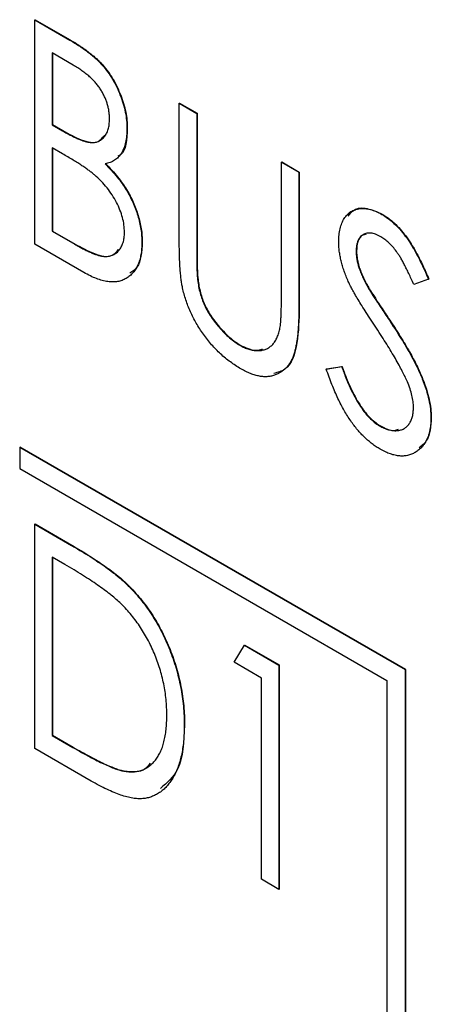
# Model space of a CAD drawing. Header units: millimetres. Extents: x 0 to 420, y 0 to 297.
# Tile 37 of 57: x 333.45 to 335.43, y 222.75 to 227.49. Entities that reach past the tile are written whole.
import ezdxf

# ---------------------------------------------------------------- set-up
doc = ezdxf.new("R2010")
doc.units = ezdxf.units.MM

msp = doc.modelspace()

# ---------------------------------------------------------------- linework, layer by layer
at = {"color": 7, "linetype": 'Continuous', "lineweight": 25}
for p, q in [((333.5261, 227.4912), (333.5279, 227.4923)), ((333.5261, 227.4912), (333.695, 227.3938)), ((333.5261, 226.411), (333.5261, 227.4912)), ((333.5279, 227.4923), (333.6967, 227.3948)), ((333.695, 227.3938), (333.6967, 227.3948)), ((333.7109, 227.2738), (333.6101, 227.332)), ((333.6101, 227.332), (333.6101, 226.9858)), ((333.6119, 227.331), (333.6119, 226.9868)), ((334.2217, 227.0897), (334.2235, 227.0907)), ((334.2217, 227.0897), (334.3057, 227.0412)), ((334.2217, 226.4373), (334.2217, 227.0897)), ((334.2235, 227.0907), (334.3074, 227.0422)), ((334.3057, 227.0412), (334.3074, 227.0422)), ((334.3057, 227.0412), (334.3057, 226.394)), ((334.3074, 227.0422), (334.3074, 226.395)), ((333.6101, 226.9858), (333.6119, 226.9868)), ((333.6101, 226.9858), (333.6599, 226.957)), ((333.6119, 226.9868), (333.6617, 226.958)), ((333.6599, 226.957), (333.6617, 226.958)), ((333.9699, 226.9674), (333.9716, 226.9684)), ((333.6594, 226.8465), (333.6101, 226.875)), ((333.6101, 226.875), (333.6101, 226.4734)), ((333.6119, 226.874), (333.6119, 226.4744)), ((334.7134, 226.8058), (334.7152, 226.8069)), ((334.7134, 226.1586), (334.7134, 226.8058)), ((334.7134, 226.8058), (334.7974, 226.7574)), ((334.7152, 226.8069), (334.7992, 226.7584)), ((334.7974, 226.7574), (334.7992, 226.7584)), ((334.7974, 226.7574), (334.7974, 226.105)), ((334.7992, 226.7584), (334.7992, 226.106)), ((335.1967, 226.5545), (335.1985, 226.5556)), ((333.6101, 226.4734), (333.6119, 226.4744)), ((333.6101, 226.4734), (333.7184, 226.4108)), ((333.6119, 226.4744), (333.7202, 226.4118)), ((334.0418, 226.4199), (334.0436, 226.421)), ((333.7626, 226.2745), (333.5261, 226.411)), ((333.7184, 226.4108), (333.7202, 226.4118)), ((334.3057, 226.394), (334.3074, 226.395)), ((335.0732, 226.3783), (335.075, 226.3793)), ((334.3092, 226.2483), (334.311, 226.2493)), ((335.421, 226.2422), (335.35, 226.2168)), ((335.421, 226.2422), (335.4228, 226.2432)), ((335.1276, 226.2073), (335.1293, 226.2084)), ((334.7974, 226.105), (334.7992, 226.106)), ((335.2385, 226.0358), (335.2403, 226.0368)), ((334.5137, 225.924), (334.5154, 225.925)), ((334.9293, 225.8094), (335.0033, 225.8214)), ((334.9293, 225.8094), (334.9311, 225.8104)), ((334.9311, 225.8104), (335.0051, 225.8224)), ((335.0033, 225.8214), (335.0051, 225.8224)), ((335.433, 225.5749), (335.4348, 225.5759)), ((335.186, 225.5359), (335.1878, 225.5369)), ((333.4537, 225.4322), (333.4555, 225.4332)), ((335.3099, 224.3606), (333.4537, 225.4322)), ((333.4537, 225.4322), (333.4537, 225.3301)), ((335.3116, 224.3616), (333.4555, 225.4332)), ((333.4537, 225.3301), (335.2215, 224.3096)), ((333.5261, 225.062), (333.5279, 225.0631)), ((333.5261, 223.9818), (333.5261, 225.062)), ((333.5261, 225.062), (333.7032, 224.9598)), ((333.5279, 225.0631), (333.705, 224.9608)), ((333.7032, 224.9598), (333.705, 224.9608)), ((333.6706, 224.8678), (333.6101, 224.9028)), ((333.6101, 224.9028), (333.6101, 224.0441)), ((333.6119, 224.9018), (333.6119, 224.0452)), ((333.9815, 224.7602), (333.9833, 224.7612)), ((334.4856, 224.3974), (334.5358, 224.4792)), ((334.5358, 224.4792), (334.5376, 224.4802)), ((334.5358, 224.4792), (334.7014, 224.3835)), ((334.5376, 224.4802), (334.7032, 224.3846)), ((334.6175, 224.3212), (334.4856, 224.3974)), ((334.7014, 224.3835), (334.7032, 224.3846)), ((334.7014, 224.3835), (334.7014, 223.3033)), ((334.7032, 224.3846), (334.7032, 223.3043)), ((335.3099, 224.3606), (335.3116, 224.3616)), ((335.3099, 217.7875), (335.3099, 224.3606)), ((335.3116, 217.7885), (335.3116, 224.3616)), ((334.6175, 223.3518), (334.6175, 224.3212)), ((335.2215, 224.3096), (335.2215, 217.9406)), ((334.2457, 224.0929), (334.2475, 224.0939)), ((333.6101, 224.0441), (333.6119, 224.0452)), ((333.6101, 224.0441), (333.7088, 223.9871)), ((333.6119, 224.0452), (333.7106, 223.9882)), ((333.7979, 223.825), (333.5261, 223.9818)), ((333.7088, 223.9871), (333.7106, 223.9882)), ((333.9549, 223.8726), (333.9567, 223.8736)), ((334.7014, 223.3033), (334.6175, 223.3518)), ((334.7014, 223.3033), (334.7032, 223.3043))]:
    msp.add_line(p, q, dxfattribs=at)
for points, knots in [([(333.695, 227.3938), (333.7032, 227.389), (333.7192, 227.3796), (333.7425, 227.3645), (333.7644, 227.3497), (333.7848, 227.3344), (333.8036, 227.3193), (333.821, 227.304), (333.837, 227.2886), (333.8561, 227.2678), (333.8778, 227.2405), (333.9013, 227.2053), (333.9215, 227.1674), (333.9388, 227.1275), (333.9524, 227.0869), (333.9629, 227.0461), (333.9686, 227.006), (333.9695, 226.9804), (333.9699, 226.9674)], [0, 0, 0, 0, 0.060411, 0.117245, 0.171021, 0.220982, 0.268098, 0.311607, 0.352705, 0.391223, 0.464448, 0.5367, 0.610578, 0.686475, 0.763836, 0.840678, 0.919304, 1, 1, 1, 1]), ([(333.6967, 227.3948), (333.705, 227.39), (333.721, 227.3806), (333.7443, 227.3655), (333.7662, 227.3507), (333.7865, 227.3354), (333.8054, 227.3203), (333.8228, 227.3051), (333.8387, 227.2897), (333.8578, 227.2689), (333.8795, 227.2415), (333.9031, 227.2063), (333.9233, 227.1684), (333.9405, 227.1286), (333.9542, 227.0879), (333.9646, 227.0471), (333.9704, 227.007), (333.9712, 226.9814), (333.9716, 226.9684)], [0, 0, 0, 0, 0.060411, 0.117245, 0.171021, 0.220982, 0.268098, 0.311607, 0.352705, 0.391223, 0.464448, 0.5367, 0.610578, 0.686475, 0.763836, 0.840678, 0.919304, 1, 1, 1, 1]), ([(333.8859, 227.0139), (333.8859, 227.02), (333.8857, 227.0318), (333.8835, 227.0501), (333.8805, 227.0681), (333.8757, 227.086), (333.8699, 227.1035), (333.8627, 227.1209), (333.854, 227.1379), (333.8442, 227.1548), (333.8329, 227.1713), (333.82, 227.1875), (333.8055, 227.2028), (333.7897, 227.2182), (333.7721, 227.2327), (333.7531, 227.2472), (333.7325, 227.261), (333.7183, 227.2694), (333.7109, 227.2738)], [0, 0, 0, 0, 0.06133, 0.120228, 0.176295, 0.231183, 0.28436, 0.336804, 0.390319, 0.444102, 0.499931, 0.558187, 0.620048, 0.685431, 0.755834, 0.832075, 0.912837, 1, 1, 1, 1]), ([(333.6599, 226.957), (333.6672, 226.9529), (333.6814, 226.945), (333.7018, 226.9339), (333.7207, 226.9248), (333.7382, 226.9167), (333.7542, 226.9106), (333.7686, 226.906), (333.7816, 226.9023), (333.7967, 226.9003), (333.8138, 226.9003), (333.8319, 226.9053), (333.8481, 226.914), (333.8615, 226.9274), (333.8724, 226.9442), (333.8802, 226.9644), (333.8852, 226.9876), (333.8857, 227.005), (333.8859, 227.0139)], [0, 0, 0, 0, 0.069184, 0.133671, 0.193573, 0.248874, 0.299806, 0.346427, 0.38874, 0.427283, 0.498939, 0.569184, 0.639423, 0.710845, 0.782802, 0.854631, 0.925945, 1, 1, 1, 1]), ([(333.6617, 226.958), (333.691, 226.9417), (333.7492, 226.9091), (333.827, 226.8922), (333.8523, 226.923), (333.8615, 226.9342)], [0, 0, 0, 0, 0.391932, 0.779639, 1, 1, 1, 1]), ([(333.9699, 226.9674), (333.9696, 226.9556), (333.969, 226.9326), (333.9637, 226.9014), (333.9556, 226.8733), (333.9436, 226.8495), (333.9289, 226.8294), (333.9105, 226.8142), (333.8891, 226.8034), (333.8729, 226.8001), (333.8646, 226.7984)], [0, 0, 0, 0, 0.131479, 0.258232, 0.38261, 0.506215, 0.627933, 0.750087, 0.872821, 1, 1, 1, 1]), ([(333.9716, 226.9684), (333.9693, 226.9155), (333.9667, 226.8555), (333.9307, 226.8368), (333.9265, 226.8346)], [0, 0, 0, 0, 0.8826814, 1, 1, 1, 1]), ([(333.8142, 226.7444), (333.8101, 226.7478), (333.8014, 226.7551), (333.7872, 226.7658), (333.771, 226.7773), (333.7526, 226.7895), (333.7322, 226.803), (333.7098, 226.8166), (333.6853, 226.8315), (333.6682, 226.8414), (333.6594, 226.8465)], [0, 0, 0, 0, 0.0801407, 0.1716876, 0.2772386, 0.3957503, 0.527398, 0.670909, 0.828844, 1, 1, 1, 1]), ([(333.8646, 226.7984), (333.875, 226.7877), (333.895, 226.7671), (333.9225, 226.7352), (333.9463, 226.7043), (333.9664, 226.6737), (333.9834, 226.6433), (333.9987, 226.6125), (334.0115, 226.5808), (334.0225, 226.5484), (334.0309, 226.5159), (334.0376, 226.4833), (334.041, 226.4512), (334.0415, 226.4304), (334.0418, 226.4199)], [0, 0, 0, 0, 0.105094, 0.200987, 0.288426, 0.36794, 0.443759, 0.519243, 0.59631, 0.674393, 0.754077, 0.833933, 0.916123, 1, 1, 1, 1]), ([(333.8663, 226.7994), (333.8768, 226.7887), (333.8968, 226.7682), (333.9242, 226.7362), (333.9481, 226.7053), (333.9681, 226.6747), (333.9852, 226.6443), (334.0005, 226.6135), (334.0133, 226.5818), (334.0243, 226.5495), (334.0327, 226.5169), (334.0393, 226.4843), (334.0427, 226.4522), (334.0433, 226.4315), (334.0436, 226.421)], [0, 0, 0, 0, 0.105094, 0.200987, 0.288426, 0.36794, 0.443759, 0.519243, 0.59631, 0.674393, 0.754077, 0.833933, 0.916123, 1, 1, 1, 1]), ([(333.9579, 226.4684), (333.9574, 226.48), (333.9565, 226.5027), (333.9492, 226.539), (333.937, 226.5759), (333.9199, 226.6127), (333.8989, 226.6489), (333.8741, 226.6835), (333.8456, 226.7158), (333.8248, 226.7347), (333.8142, 226.7444)], [0, 0, 0, 0, 0.122978, 0.241496, 0.358865, 0.47987, 0.603747, 0.728862, 0.860622, 1, 1, 1, 1]), ([(334.9893, 226.4222), (334.9896, 226.4334), (334.9902, 226.4556), (334.9954, 226.4856), (335.0037, 226.5123), (335.0153, 226.5353), (335.0302, 226.554), (335.0475, 226.5687), (335.0682, 226.5779), (335.0909, 226.583), (335.1156, 226.583), (335.1416, 226.5789), (335.1689, 226.5692), (335.1874, 226.5595), (335.1967, 226.5545)], [0, 0, 0, 0, 0.088291, 0.174419, 0.258423, 0.342317, 0.425287, 0.506935, 0.587922, 0.670559, 0.753145, 0.834844, 0.916686, 1, 1, 1, 1]), ([(335.035, 226.5464), (335.0434, 226.5575), (335.0648, 226.5854), (335.1252, 226.5886), (335.1741, 226.5666), (335.1985, 226.5556)], [0, 0, 0, 0, 0.246143, 0.623182, 1, 1, 1, 1]), ([(335.1967, 226.5545), (335.2067, 226.5484), (335.2264, 226.5361), (335.2555, 226.5116), (335.2835, 226.4829), (335.3059, 226.4557), (335.3234, 226.4313), (335.337, 226.4107), (335.3504, 226.3878), (335.3644, 226.3629), (335.3783, 226.3358), (335.3926, 226.3065), (335.4068, 226.2751), (335.4162, 226.2534), (335.421, 226.2422)], [0, 0, 0, 0, 0.103822, 0.205919, 0.309231, 0.415653, 0.47222, 0.532858, 0.597819, 0.667857, 0.743177, 0.823448, 0.908942, 1, 1, 1, 1]), ([(335.1985, 226.5556), (335.2084, 226.5494), (335.2282, 226.5371), (335.2573, 226.5126), (335.2852, 226.484), (335.3077, 226.4567), (335.3252, 226.4323), (335.3388, 226.4117), (335.3522, 226.3888), (335.3661, 226.364), (335.3801, 226.3368), (335.3944, 226.3076), (335.4086, 226.2761), (335.4179, 226.2544), (335.4228, 226.2432)], [0, 0, 0, 0, 0.103822, 0.205919, 0.309231, 0.415653, 0.47222, 0.532858, 0.597819, 0.667857, 0.743177, 0.823448, 0.908942, 1, 1, 1, 1]), ([(333.7184, 226.4108), (333.7261, 226.4065), (333.7411, 226.3981), (333.7626, 226.3864), (333.7827, 226.3765), (333.801, 226.3686), (333.8179, 226.3617), (333.833, 226.3569), (333.8466, 226.3536), (333.8625, 226.3512), (333.8805, 226.3516), (333.8996, 226.3568), (333.9167, 226.3662), (333.9312, 226.38), (333.9429, 226.3976), (333.9517, 226.418), (333.9569, 226.4417), (333.9576, 226.4595), (333.9579, 226.4684)], [0, 0, 0, 0, 0.069807, 0.134579, 0.194415, 0.250549, 0.301262, 0.347969, 0.390185, 0.42866, 0.500914, 0.571392, 0.642245, 0.714971, 0.787795, 0.858561, 0.928895, 1, 1, 1, 1]), ([(334.0418, 226.4199), (334.0416, 226.4095), (334.0413, 226.389), (334.0376, 226.3607), (334.0316, 226.335), (334.0233, 226.3118), (334.0126, 226.2913), (333.9995, 226.2733), (333.9839, 226.2581), (333.9663, 226.2455), (333.9466, 226.2361), (333.9252, 226.2301), (333.9019, 226.2284), (333.8773, 226.23), (333.8509, 226.2355), (333.8229, 226.2449), (333.7933, 226.2574), (333.773, 226.2687), (333.7626, 226.2745)], [0, 0, 0, 0, 0.063363, 0.124627, 0.184367, 0.243059, 0.301844, 0.361338, 0.42118, 0.482903, 0.544595, 0.605999, 0.667367, 0.729491, 0.793258, 0.859341, 0.927971, 1, 1, 1, 1]), ([(334.0436, 226.421), (334.0409, 226.3742), (334.0369, 226.3062), (333.9966, 226.2793), (333.9839, 226.2709)], [0, 0, 0, 0, 0.687241, 1, 1, 1, 1]), ([(334.2377, 226.2004), (334.2363, 226.207), (334.2335, 226.2211), (334.2305, 226.2435), (334.2277, 226.2688), (334.2255, 226.297), (334.2239, 226.328), (334.2225, 226.3619), (334.2218, 226.3987), (334.2217, 226.4241), (334.2217, 226.4373)], [0, 0, 0, 0, 0.077936, 0.169149, 0.274074, 0.391816, 0.523462, 0.668216, 0.827041, 1, 1, 1, 1]), ([(335.0354, 226.2311), (335.0317, 226.2396), (335.0244, 226.2564), (335.015, 226.2814), (335.007, 226.306), (335.0008, 226.3301), (334.9956, 226.3539), (334.9918, 226.3772), (334.9898, 226.4001), (334.9894, 226.4148), (334.9893, 226.4222)], [0, 0, 0, 0, 0.130877, 0.257719, 0.382316, 0.506626, 0.628302, 0.751527, 0.87547, 1, 1, 1, 1]), ([(335.1918, 226.4466), (335.1835, 226.451), (335.1673, 226.4596), (335.1443, 226.4649), (335.1236, 226.4644), (335.1059, 226.4572), (335.0914, 226.4448), (335.0807, 226.4274), (335.0743, 226.405), (335.0736, 226.3873), (335.0732, 226.3783)], [0, 0, 0, 0, 0.133507, 0.258557, 0.380724, 0.504971, 0.628085, 0.748901, 0.871477, 1, 1, 1, 1]), ([(335.1214, 226.4587), (335.1143, 226.4573), (335.0958, 226.4536), (335.0785, 226.4246), (335.0762, 226.3944), (335.075, 226.3793)], [0, 0, 0, 0, 0.236601, 0.61813, 1, 1, 1, 1]), ([(335.35, 226.2168), (335.346, 226.2259), (335.3384, 226.2433), (335.3269, 226.2684), (335.316, 226.2915), (335.3052, 226.3123), (335.2951, 226.3313), (335.2854, 226.3482), (335.2761, 226.3631), (335.2643, 226.3799), (335.2496, 226.3984), (335.2311, 226.4178), (335.2117, 226.434), (335.1985, 226.4424), (335.1918, 226.4466)], [0, 0, 0, 0, 0.102557, 0.196911, 0.284395, 0.364416, 0.437215, 0.503536, 0.563602, 0.61645, 0.714669, 0.808954, 0.904132, 1, 1, 1, 1]), ([(333.7202, 226.4118), (333.7509, 226.3946), (333.8122, 226.3604), (333.8932, 226.3432), (333.9202, 226.3744), (333.9299, 226.3856)], [0, 0, 0, 0, 0.393588, 0.782977, 1, 1, 1, 1]), ([(334.3057, 226.394), (334.3057, 226.3849), (334.3056, 226.3675), (334.3058, 226.3426), (334.3062, 226.3204), (334.3066, 226.3008), (334.3068, 226.2841), (334.3077, 226.2697), (334.3084, 226.2581), (334.309, 226.2512), (334.3092, 226.2483)], [0, 0, 0, 0, 0.191105, 0.362655, 0.516171, 0.650128, 0.766034, 0.862527, 0.941006, 1, 1, 1, 1]), ([(334.3074, 226.395), (334.3074, 226.3859), (334.3074, 226.3685), (334.3076, 226.3437), (334.308, 226.3214), (334.3084, 226.3019), (334.3086, 226.2851), (334.3095, 226.2707), (334.3101, 226.2592), (334.3107, 226.2522), (334.311, 226.2493)], [0, 0, 0, 0, 0.191105, 0.362655, 0.516171, 0.650128, 0.766034, 0.862527, 0.941006, 1, 1, 1, 1]), ([(335.0732, 226.3783), (335.0734, 226.3724), (335.0736, 226.3607), (335.076, 226.3422), (335.0796, 226.3232), (335.0847, 226.3032), (335.092, 226.2819), (335.1017, 226.2588), (335.1135, 226.2336), (335.1227, 226.2164), (335.1276, 226.2073)], [0, 0, 0, 0, 0.110385, 0.220503, 0.331137, 0.443585, 0.563154, 0.695062, 0.839762, 1, 1, 1, 1]), ([(335.075, 226.3793), (335.0751, 226.3734), (335.0754, 226.3617), (335.0778, 226.3432), (335.0813, 226.3242), (335.0864, 226.3043), (335.0937, 226.2829), (335.1034, 226.2598), (335.1153, 226.2346), (335.1245, 226.2174), (335.1293, 226.2084)], [0, 0, 0, 0, 0.110385, 0.220503, 0.331137, 0.443585, 0.563154, 0.695062, 0.839762, 1, 1, 1, 1]), ([(334.3092, 226.2483), (334.3105, 226.2374), (334.3129, 226.2163), (334.3195, 226.1845), (334.3284, 226.154), (334.3392, 226.1246), (334.3533, 226.0957), (334.3703, 226.067), (334.3907, 226.0383), (334.4135, 226.01), (334.4381, 225.9835), (334.4632, 225.9599), (334.4884, 225.9396), (334.5053, 225.9292), (334.5137, 225.924)], [0, 0, 0, 0, 0.0889375, 0.1727267, 0.251185, 0.3263801, 0.4009876, 0.479456, 0.5624606, 0.6520321, 0.742988, 0.8310174, 0.9158505, 1, 1, 1, 1]), ([(334.311, 226.2493), (334.3123, 226.2384), (334.3147, 226.2173), (334.3212, 226.1856), (334.3302, 226.1551), (334.341, 226.1256), (334.3551, 226.0967), (334.3721, 226.068), (334.3925, 226.0394), (334.4153, 226.0111), (334.4399, 225.9845), (334.465, 225.9609), (334.4902, 225.9406), (334.5071, 225.9302), (334.5154, 225.925)], [0, 0, 0, 0, 0.0889375, 0.1727267, 0.251185, 0.3263801, 0.4009876, 0.479456, 0.5624606, 0.6520321, 0.742988, 0.8310174, 0.9158505, 1, 1, 1, 1]), ([(335.1707, 226.0061), (335.162, 226.0192), (335.1454, 226.0444), (335.1221, 226.0806), (335.1014, 226.1137), (335.0832, 226.1434), (335.0675, 226.1699), (335.0542, 226.1931), (335.0437, 226.2132), (335.0379, 226.2256), (335.0354, 226.2311)], [0, 0, 0, 0, 0.1795352, 0.3445064, 0.4921306, 0.6246399, 0.7420993, 0.843179, 0.9295396, 1, 1, 1, 1]), ([(334.5184, 225.8105), (334.5097, 225.8157), (334.4928, 225.826), (334.4679, 225.8431), (334.4439, 225.8621), (334.4207, 225.882), (334.3987, 225.9037), (334.3774, 225.9266), (334.3573, 225.9511), (334.338, 225.9766), (334.32, 226.0031), (334.3037, 226.0303), (334.2886, 226.0577), (334.2753, 226.0857), (334.2633, 226.1139), (334.2534, 226.1425), (334.2443, 226.1715), (334.2399, 226.1907), (334.2377, 226.2004)], [0, 0, 0, 0, 0.069994, 0.137225, 0.203144, 0.267439, 0.330757, 0.392722, 0.455101, 0.517382, 0.579131, 0.639383, 0.69929, 0.758596, 0.817649, 0.877496, 0.938128, 1, 1, 1, 1]), ([(335.1276, 226.2073), (335.1294, 226.2042), (335.1336, 226.1967), (335.1416, 226.184), (335.1518, 226.1678), (335.1644, 226.1481), (335.1795, 226.1248), (335.1971, 226.0984), (335.217, 226.0682), (335.2311, 226.047), (335.2385, 226.0357)], [0, 0, 0, 0, 0.053039, 0.126288, 0.218872, 0.334457, 0.469409, 0.625738, 0.802267, 1, 1, 1, 1]), ([(335.1293, 226.2084), (335.1311, 226.2052), (335.1354, 226.1977), (335.1433, 226.1851), (335.1536, 226.1688), (335.1662, 226.1491), (335.1812, 226.1258), (335.1989, 226.0994), (335.2187, 226.0692), (335.2328, 226.048), (335.2403, 226.0368)], [0, 0, 0, 0, 0.053039, 0.126288, 0.218872, 0.334457, 0.469409, 0.625738, 0.802267, 1, 1, 1, 1]), ([(334.7044, 225.9961), (334.7052, 225.9995), (334.7068, 226.0071), (334.7086, 226.0203), (334.71, 226.0365), (334.7114, 226.0553), (334.7122, 226.0772), (334.713, 226.1017), (334.7133, 226.1293), (334.7134, 226.1485), (334.7134, 226.1586)], [0, 0, 0, 0, 0.069596, 0.155423, 0.257515, 0.37358, 0.506166, 0.6554, 0.819993, 1, 1, 1, 1]), ([(334.7974, 226.105), (334.7973, 226.0932), (334.7972, 226.0704), (334.796, 226.0374), (334.7944, 226.0065), (334.792, 225.9776), (334.7886, 225.9513), (334.7846, 225.9269), (334.7803, 225.9043), (334.7748, 225.8841), (334.7684, 225.8655), (334.7605, 225.849), (334.7514, 225.8335), (334.7405, 225.8201), (334.7287, 225.8076), (334.7149, 225.7973), (334.7, 225.7882), (334.6838, 225.7808), (334.6664, 225.7753), (334.6479, 225.7727), (334.6285, 225.7723), (334.6083, 225.7746), (334.587, 225.7798), (334.5649, 225.7873), (334.5419, 225.7976), (334.5263, 225.8062), (334.5184, 225.8105)], [0, 0, 0, 0, 0.055741, 0.108782, 0.159483, 0.20722, 0.252436, 0.295103, 0.335609, 0.373517, 0.409957, 0.446416, 0.482967, 0.519684, 0.557168, 0.594999, 0.634172, 0.674127, 0.714136, 0.754079, 0.793688, 0.83312, 0.873373, 0.914549, 0.95654, 1, 1, 1, 1]), ([(334.7992, 226.106), (334.7978, 226.0483), (334.7952, 225.9336), (334.7558, 225.8084), (334.6954, 225.7932), (334.6767, 225.7886)], [0, 0, 0, 0, 0.410853, 0.817524, 1, 1, 1, 1]), ([(334.5137, 225.924), (334.5209, 225.9202), (334.5354, 225.9125), (334.5568, 225.9043), (334.5776, 225.8996), (334.5979, 225.8975), (334.617, 225.899), (334.6349, 225.9033), (334.6509, 225.9109), (334.6653, 225.9216), (334.678, 225.9354), (334.6887, 225.9526), (334.698, 225.9726), (334.7022, 225.9881), (334.7044, 225.9961)], [0, 0, 0, 0, 0.081412, 0.161686, 0.242811, 0.324775, 0.407586, 0.488453, 0.56979, 0.650718, 0.733306, 0.819186, 0.907133, 1, 1, 1, 1]), ([(335.3195, 225.748), (335.3158, 225.7563), (335.3081, 225.7737), (335.2946, 225.8006), (335.2792, 225.8297), (335.2616, 225.861), (335.2418, 225.8943), (335.2201, 225.9297), (335.1963, 225.9674), (335.1794, 225.9929), (335.1707, 226.0061)], [0, 0, 0, 0, 0.092213, 0.193119, 0.303009, 0.423363, 0.552489, 0.69176, 0.840671, 1, 1, 1, 1]), ([(335.2385, 226.0357), (335.2475, 226.022), (335.2649, 225.9955), (335.2895, 225.9563), (335.312, 225.9192), (335.3322, 225.8839), (335.3503, 225.8508), (335.3661, 225.8195), (335.3799, 225.7902), (335.3949, 225.7542), (335.41, 225.7117), (335.4234, 225.663), (335.4314, 225.6171), (335.4325, 225.5888), (335.433, 225.5749)], [0, 0, 0, 0, 0.093761, 0.181614, 0.264342, 0.341677, 0.41338, 0.479975, 0.541968, 0.599292, 0.705911, 0.807015, 0.904485, 1, 1, 1, 1]), ([(335.2403, 226.0368), (335.2492, 226.0231), (335.2666, 225.9965), (335.2912, 225.9573), (335.3138, 225.9202), (335.334, 225.8849), (335.3521, 225.8518), (335.3679, 225.8205), (335.3817, 225.7912), (335.3966, 225.7552), (335.4118, 225.7127), (335.4252, 225.664), (335.4332, 225.6181), (335.4342, 225.5899), (335.4348, 225.5759)], [0, 0, 0, 0, 0.093761, 0.181614, 0.264342, 0.341677, 0.41338, 0.479975, 0.541968, 0.599292, 0.705911, 0.807015, 0.904485, 1, 1, 1, 1]), ([(334.5154, 225.925), (334.541, 225.9127), (334.5805, 225.8934), (334.6116, 225.9028), (334.6227, 225.9061)], [0, 0, 0, 0, 0.644643, 1, 1, 1, 1]), ([(335.189, 225.4234), (335.1826, 225.4272), (335.1698, 225.4349), (335.1508, 225.4487), (335.1322, 225.4633), (335.1142, 225.4799), (335.0966, 225.4977), (335.0794, 225.5169), (335.0627, 225.5377), (335.0465, 225.5599), (335.0306, 225.5839), (335.0151, 225.61), (334.9998, 225.6381), (334.9851, 225.6684), (334.9706, 225.7007), (334.9564, 225.735), (334.9425, 225.7715), (334.9338, 225.7965), (334.9293, 225.8094)], [0, 0, 0, 0, 0.055089, 0.109447, 0.163323, 0.216767, 0.269874, 0.324148, 0.378969, 0.434708, 0.492467, 0.553707, 0.618022, 0.686132, 0.757893, 0.834258, 0.914668, 1, 1, 1, 1]), ([(335.0033, 225.8214), (335.0099, 225.8034), (335.0224, 225.7691), (335.0432, 225.7202), (335.0649, 225.6765), (335.0875, 225.6378), (335.1109, 225.6042), (335.1352, 225.5759), (335.1603, 225.5523), (335.1775, 225.5414), (335.186, 225.5359)], [0, 0, 0, 0, 0.165307, 0.315251, 0.451801, 0.576089, 0.690151, 0.796612, 0.898685, 1, 1, 1, 1]), ([(335.0051, 225.8224), (335.0117, 225.8044), (335.0242, 225.7702), (335.045, 225.7213), (335.0667, 225.6775), (335.0892, 225.6389), (335.1126, 225.6052), (335.1369, 225.5769), (335.1621, 225.5534), (335.1793, 225.5424), (335.1878, 225.5369)], [0, 0, 0, 0, 0.165307, 0.315251, 0.451801, 0.576089, 0.690151, 0.796612, 0.898685, 1, 1, 1, 1]), ([(335.3491, 225.6248), (335.3487, 225.634), (335.3479, 225.6527), (335.3423, 225.6829), (335.3327, 225.715), (335.324, 225.7368), (335.3195, 225.748)], [0, 0, 0, 0, 0.238336, 0.482311, 0.73314, 1, 1, 1, 1]), ([(335.186, 225.5359), (335.1934, 225.5319), (335.2079, 225.5241), (335.2292, 225.5168), (335.2499, 225.5126), (335.2695, 225.5123), (335.2879, 225.5151), (335.3039, 225.5221), (335.3178, 225.5321), (335.329, 225.546), (335.338, 225.5623), (335.3444, 225.581), (335.3483, 225.6018), (335.3488, 225.6171), (335.3491, 225.6248)], [0, 0, 0, 0, 0.086779, 0.172012, 0.257, 0.344091, 0.430347, 0.513787, 0.595624, 0.677565, 0.75969, 0.839996, 0.919133, 1, 1, 1, 1]), ([(335.433, 225.5749), (335.4328, 225.5653), (335.4324, 225.5464), (335.4288, 225.5203), (335.4235, 225.496), (335.4155, 225.4745), (335.4057, 225.4546), (335.3931, 225.4376), (335.3786, 225.4227), (335.3621, 225.4102), (335.3441, 225.4003), (335.3248, 225.3937), (335.3046, 225.3902), (335.2833, 225.3904), (335.261, 225.3937), (335.2379, 225.4001), (335.2138, 225.4098), (335.1973, 225.4188), (335.189, 225.4234)], [0, 0, 0, 0, 0.064367, 0.127345, 0.188922, 0.250384, 0.312021, 0.374404, 0.437663, 0.502985, 0.567803, 0.63098, 0.692076, 0.752595, 0.813028, 0.874016, 0.936113, 1, 1, 1, 1]), ([(335.4348, 225.5759), (335.4319, 225.5343), (335.4273, 225.4694), (335.3896, 225.4408), (335.376, 225.4305)], [0, 0, 0, 0, 0.6400137, 1, 1, 1, 1]), ([(335.1878, 225.5369), (335.2122, 225.5245), (335.2454, 225.5077), (335.2705, 225.5169), (335.2771, 225.5193)], [0, 0, 0, 0, 0.73611, 1, 1, 1, 1]), ([(333.7032, 224.9598), (333.7187, 224.9508), (333.7484, 224.9333), (333.7914, 224.9068), (333.8311, 224.8809), (333.8676, 224.8555), (333.9009, 224.8311), (333.9308, 224.8071), (333.9574, 224.784), (333.9738, 224.7678), (333.9815, 224.7602)], [0, 0, 0, 0, 0.1643442, 0.3167935, 0.4581469, 0.5885633, 0.7074923, 0.8152688, 0.9128975, 1, 1, 1, 1]), ([(333.705, 224.9608), (333.7204, 224.9518), (333.7502, 224.9344), (333.7932, 224.9078), (333.8329, 224.8819), (333.8694, 224.8565), (333.9026, 224.8321), (333.9325, 224.8081), (333.9592, 224.785), (333.9756, 224.7688), (333.9833, 224.7612)], [0, 0, 0, 0, 0.1643442, 0.3167935, 0.4581469, 0.5885633, 0.7074923, 0.8152688, 0.9128975, 1, 1, 1, 1]), ([(333.935, 224.6849), (333.9278, 224.6916), (333.9125, 224.7058), (333.8874, 224.726), (333.8592, 224.7475), (333.8278, 224.7699), (333.7931, 224.7931), (333.7552, 224.8173), (333.714, 224.8426), (333.6854, 224.8592), (333.6706, 224.8678)], [0, 0, 0, 0, 0.084774, 0.180312, 0.28709, 0.406015, 0.536482, 0.678682, 0.833402, 1, 1, 1, 1]), ([(333.9815, 224.7602), (333.9916, 224.7496), (334.0117, 224.7285), (334.0403, 224.6943), (334.0671, 224.6585), (334.0927, 224.6215), (334.1158, 224.5825), (334.1378, 224.5423), (334.1577, 224.5003), (334.1761, 224.457), (334.1925, 224.4129), (334.2069, 224.3681), (334.2187, 224.323), (334.2289, 224.2775), (334.2361, 224.2318), (334.2419, 224.1854), (334.245, 224.1389), (334.2455, 224.1084), (334.2457, 224.0929)], [0, 0, 0, 0, 0.0593984, 0.1178042, 0.175649, 0.2334372, 0.2912492, 0.3495762, 0.4093288, 0.4703723, 0.5325912, 0.5951189, 0.6586247, 0.723231, 0.789405, 0.8576492, 0.9277421, 1, 1, 1, 1]), ([(333.9833, 224.7612), (333.9934, 224.7506), (334.0135, 224.7295), (334.0421, 224.6953), (334.0689, 224.6596), (334.0944, 224.6225), (334.1175, 224.5835), (334.1396, 224.5433), (334.1595, 224.5013), (334.1779, 224.4581), (334.1943, 224.4139), (334.2086, 224.3691), (334.2205, 224.324), (334.2306, 224.2785), (334.2379, 224.2328), (334.2437, 224.1864), (334.2468, 224.14), (334.2472, 224.1094), (334.2475, 224.0939)], [0, 0, 0, 0, 0.0593984, 0.1178042, 0.175649, 0.2334372, 0.2912492, 0.3495762, 0.4093288, 0.4703723, 0.5325912, 0.5951189, 0.6586247, 0.723231, 0.789405, 0.8576492, 0.9277421, 1, 1, 1, 1]), ([(334.1618, 224.1416), (334.1616, 224.1543), (334.1613, 224.1793), (334.1584, 224.2174), (334.1537, 224.2551), (334.1472, 224.2925), (334.1388, 224.3296), (334.1284, 224.3665), (334.1162, 224.403), (334.1022, 224.439), (334.0865, 224.4741), (334.0694, 224.5083), (334.0505, 224.541), (334.0305, 224.5726), (334.0087, 224.6027), (333.9857, 224.6317), (333.961, 224.6592), (333.9438, 224.6763), (333.935, 224.6849)], [0, 0, 0, 0, 0.072235, 0.141829, 0.209054, 0.274618, 0.338839, 0.40167, 0.463864, 0.525432, 0.586208, 0.645431, 0.704074, 0.762298, 0.820336, 0.879142, 0.938766, 1, 1, 1, 1]), ([(333.9549, 223.8726), (333.9627, 223.8715), (333.9783, 223.8694), (334.0007, 223.869), (334.0215, 223.8719), (334.0414, 223.8768), (334.0596, 223.8851), (334.0766, 223.8958), (334.0925, 223.9091), (334.1069, 223.9252), (334.1198, 223.9439), (334.131, 223.965), (334.1407, 223.9883), (334.1482, 224.0144), (334.1545, 224.0425), (334.1588, 224.0733), (334.1612, 224.1065), (334.1616, 224.1297), (334.1618, 224.1416)], [0, 0, 0, 0, 0.059658, 0.118319, 0.176002, 0.23344, 0.290884, 0.349178, 0.408074, 0.468667, 0.53039, 0.592632, 0.655752, 0.720395, 0.787156, 0.855716, 0.926408, 1, 1, 1, 1]), ([(334.2457, 224.0929), (334.2455, 224.0797), (334.2451, 224.0536), (334.2428, 224.0161), (334.2381, 223.9813), (334.2323, 223.9482), (334.2242, 223.9178), (334.2151, 223.8889), (334.2035, 223.8631), (334.1906, 223.839), (334.1763, 223.8177), (334.1608, 223.7987), (334.1445, 223.7822), (334.1268, 223.7687), (334.1084, 223.7574), (334.0886, 223.7491), (334.0679, 223.7432), (334.0462, 223.7397), (334.0227, 223.7393), (333.9971, 223.7422), (333.9693, 223.7484), (333.9393, 223.7575), (333.9071, 223.7696), (333.8726, 223.7851), (333.836, 223.8033), (333.8108, 223.8176), (333.7979, 223.825)], [0, 0, 0, 0, 0.047591, 0.093744, 0.138658, 0.182637, 0.225674, 0.268046, 0.309925, 0.35122, 0.391858, 0.430949, 0.469216, 0.506063, 0.542432, 0.578163, 0.613445, 0.648473, 0.684358, 0.722083, 0.761938, 0.803977, 0.848876, 0.896245, 0.946758, 1, 1, 1, 1]), ([(334.2475, 224.0939), (334.2438, 224.0155), (334.2374, 223.8805), (334.1627, 223.8165), (334.1314, 223.7897)], [0, 0, 0, 0, 0.580814, 1, 1, 1, 1]), ([(333.7088, 223.9871), (333.7231, 223.979), (333.7504, 223.9634), (333.7897, 223.942), (333.8256, 223.9234), (333.8581, 223.9076), (333.8871, 223.8947), (333.9128, 223.8842), (333.9351, 223.8769), (333.9486, 223.8739), (333.9549, 223.8726)], [0, 0, 0, 0, 0.172244, 0.330193, 0.475432, 0.606548, 0.724426, 0.829129, 0.920407, 1, 1, 1, 1]), ([(333.7106, 223.9882), (333.7249, 223.98), (333.7522, 223.9644), (333.7915, 223.943), (333.8273, 223.9244), (333.8598, 223.9086), (333.8889, 223.8958), (333.9146, 223.8852), (333.9369, 223.8779), (333.9504, 223.875), (333.9567, 223.8736)], [0, 0, 0, 0, 0.172244, 0.330193, 0.475432, 0.606548, 0.724426, 0.829129, 0.920407, 1, 1, 1, 1]), ([(333.9567, 223.8736), (333.9942, 223.8701), (334.0458, 223.8654), (334.0754, 223.9012), (334.0834, 223.9109)], [0, 0, 0, 0, 0.7281857, 1, 1, 1, 1])]:
    msp.add_open_spline(points, degree=3, knots=knots, dxfattribs=at)

doc.saveas('drawing.dxf')
